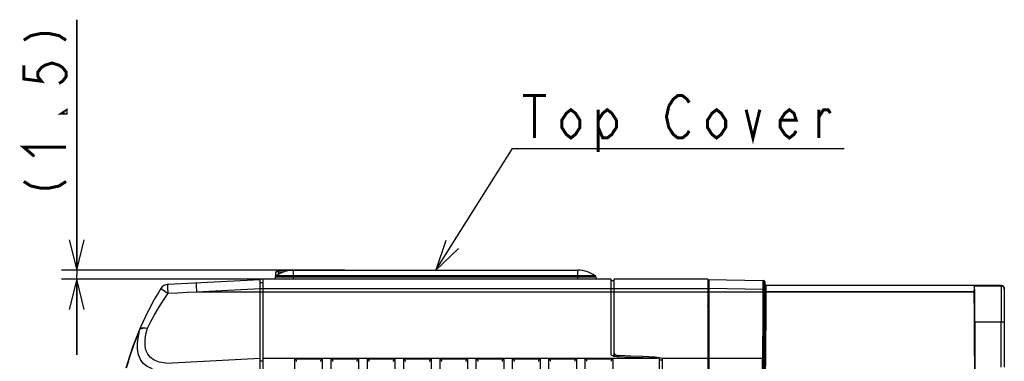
# Model space of a CAD drawing. Extents: x 29 to 410, y 33 to 287.
# Tile 18 of 32: x 133 to 198, y 238 to 260. Entities that reach past the tile are written whole.
import ezdxf

# ---------------------------------------------------------------- set-up
doc = ezdxf.new("R2010")
doc.units = 0
doc.header["$LTSCALE"] = 23.1
doc.layers.get('0').update_dxf_attribs({"linetype": 'CONTINUOUS'})
doc.layers.add('ALL_DIM', color=7, linetype='CONTINUOUS')
doc.layers.add('ALL_NOTE', color=7, linetype='CONTINUOUS')
doc.dimstyles.get("Standard").update_dxf_attribs({"dimtxt": 2.5, "dimasz": 2.5, "dimexe": 1.25, "dimexo": 0.625, "dimtad": 1, "dimcen": 2.5, "dimazin": 3, "dimtfac": 1, "dimtmove": 0, "dimatfit": 3})

# ---------------------------------------------------------------- blocks, each defined once
blk = doc.blocks.new('_OPEN')
at = {"color": 0, "linetype": 'BYBLOCK'}
for p, q in [((0, 0), (-1, 0.25)), ((-1, -0.25), (0, 0)), ((-1, 0), (0, 0))]:
    blk.add_line(p, q, dxfattribs=at)
blk = doc.blocks.new('*D16')
at = {"layer": 'ALL_DIM', "color": 2, "linetype": 'CONTINUOUS'}
for p, q in [((137.119, 243.937), (137.119, 260.489)), ((137.119, 260.489), (137.119, 243.637)), ((154.847, 243.937), (136.119, 243.937)), ((137.119, 238.337), (137.119, 243.637)), ((150.452, 243.337), (136.119, 243.337)), ((137.119, 243.337), (137.119, 238.337))]:
    blk.add_line(p, q, dxfattribs=at)
at = {"layer": 'ALL_DIM', "color": 2, "linetype": 'CONTINUOUS', "xscale": 2, "yscale": 2, "zscale": 2}
for p, rotation in [((137.119, 243.937), 270), ((137.119, 243.337), 90)]:
    blk.add_blockref('_OPEN', p, dxfattribs=dict(at, rotation=rotation))

msp = doc.modelspace()

# ---------------------------------------------------------------- linework, layer by layer
at = {"color": 7, "linetype": 'CONTINUOUS'}
for p, q in [((150.26, 243.741), (150.252, 243.337)), ((171.399, 243.576), (150.306, 243.576)), ((150.459, 243.837), (150.457, 243.672)), ((150.459, 243.937), (150.459, 243.837)), ((150.459, 243.937), (170.252, 243.937)), ((150.459, 243.837), (150.828, 243.837)), ((151.452, 243.337), (151.452, 243.937)), ((170.252, 243.337), (170.252, 243.937)), ((143.163, 243.008), (149.252, 243.327)), ((149.252, 211.137), (149.252, 243.327)), ((149.252, 243.137), (149.452, 243.137)), ((149.452, 167.337), (149.452, 243.337)), ((172.452, 243.337), (149.452, 243.337)), ((171.45, 243.48), (150.255, 243.48)), ((171.45, 243.48), (171.452, 243.337)), ((172.452, 238.383), (172.452, 243.337)), ((172.652, 243.238), (172.452, 243.242)), ((172.652, 238.278), (172.652, 243.337)), ((178.852, 243.337), (172.652, 243.337)), ((178.852, 243.337), (178.852, 225.148)), ((178.854, 243.33), (182.534, 243.266)), ((178.932, 225.174), (178.932, 243.329)), ((182.593, 243.186), (182.612, 243.186)), ((182.612, 243.017), (182.602, 243.007)), ((182.612, 243.186), (182.612, 243.016)), ((182.692, 242.937), (182.682, 242.927)), ((196.449, 242.93), (182.682, 242.927)), ((198.252, 242.937), (182.692, 242.937)), ((196.449, 242.93), (196.484, 242.895)), ((198.252, 242.895), (196.484, 242.895)), ((198.252, 242.937), (198.252, 242.895)), ((198.252, 242.937), (198.258, 242.937)), ((198.252, 242.895), (198.252, 240.495)), ((145.037, 242.507), (149.252, 242.727)), ((145.037, 242.507), (178.852, 242.507)), ((149.252, 242.737), (178.852, 242.737)), ((182.509, 242.666), (178.932, 242.729)), ((178.932, 242.507), (182.589, 242.507)), ((182.509, 242.507), (182.509, 242.666)), ((182.509, 242.666), (182.589, 242.666)), ((182.589, 242.507), (182.589, 242.666)), ((182.598, 242.633), (182.598, 242.527)), ((182.598, 242.527), (196.452, 242.53)), ((182.598, 242.507), (196.452, 242.507)), ((196.453, 241.769), (196.452, 242.618)), ((198.452, 242.735), (198.452, 237.532)), ((178.932, 241.659), (178.854, 241.659)), ((178.902, 241.547), (178.871, 241.542)), ((178.892, 241.515), (178.871, 241.542)), ((178.932, 241.457), (178.852, 241.459)), ((178.921, 241.492), (178.892, 241.515)), ((178.932, 241.486), (178.921, 241.492)), ((196.505, 240.495), (196.505, 235.754)), ((198.252, 240.495), (196.505, 240.495)), ((198.252, 237.532), (198.252, 240.495)), ((198.452, 240.495), (198.252, 240.495)), ((141.3, 240.036), (141.282, 240.044)), ((172.983, 238.209), (172.983, 238.305)), ((143.002, 237.801), (149.252, 238.127)), ((149.452, 237.939), (149.252, 237.928)), ((149.452, 238.137), (175.371, 238.137)), ((151.542, 165.61), (151.542, 238.056)), ((153.362, 238.056), (151.542, 238.056)), ((153.362, 163.597), (153.362, 238.056)), ((153.942, 163.21), (153.942, 238.056)), ((155.762, 238.056), (153.942, 238.056)), ((155.762, 238.056), (155.762, 161.197)), ((156.342, 160.81), (156.342, 238.056)), ((158.162, 238.056), (156.342, 238.056)), ((158.162, 238.056), (158.162, 210.755)), ((158.742, 210.755), (158.742, 238.056)), ((160.562, 238.056), (158.742, 238.056)), ((160.562, 238.056), (160.562, 210.755)), ((161.142, 210.755), (161.142, 238.056)), ((162.962, 238.056), (161.142, 238.056)), ((162.962, 238.056), (162.962, 210.755)), ((163.542, 210.755), (163.542, 238.056)), ((165.362, 238.056), (163.542, 238.056)), ((165.362, 238.056), (165.362, 210.755)), ((165.942, 210.755), (165.942, 238.056)), ((167.762, 238.056), (165.942, 238.056)), ((167.762, 238.056), (167.762, 210.755)), ((168.342, 210.755), (168.342, 238.056)), ((170.162, 238.056), (168.342, 238.056)), ((170.162, 238.056), (170.162, 144.635)), ((170.742, 144.635), (170.742, 238.056)), ((172.562, 238.056), (170.742, 238.056)), ((172.562, 238.056), (172.562, 144.635)), ((172.729, 238.229), (172.635, 238.247)), ((173.749, 238.181), (172.948, 238.209)), ((175.357, 238.137), (175.357, 238.197)), ((175.357, 238.197), (175.501, 238.188)), ((175.371, 238.137), (175.487, 238.135)), ((175.501, 238.188), (175.632, 238.173)), ((175.652, 218.021), (175.652, 238.101)), ((175.776, 237.985), (175.652, 237.987)), ((175.81, 238.137), (178.852, 238.137)), ((175.852, 218.217), (175.852, 238.1)), ((178.932, 238.137), (182.474, 238.137))]:
    msp.add_line(p, q, dxfattribs=at)
for points in [[(150.459, 243.837), (150.398, 243.833), (150.343, 243.82), (150.298, 243.799), (150.27, 243.771), (150.26, 243.741)], [(143.163, 242.419), (143.157, 242.55), (143.153, 242.675), (143.151, 242.786), (143.151, 242.879), (143.153, 242.949), (143.157, 242.993), (143.163, 243.008)], [(145.037, 243.106), (145.03, 243.085), (145.026, 243.025), (145.025, 242.93), (145.026, 242.806), (145.03, 242.661), (145.037, 242.507)], [(182.509, 242.666), (182.509, 242.755), (182.509, 242.851), (182.51, 242.951), (182.511, 243.047), (182.511, 243.132), (182.512, 243.196), (182.513, 243.238), (182.514, 243.26), (182.515, 243.266)], [(182.515, 243.266), (182.545, 243.26), (182.57, 243.242), (182.587, 243.217), (182.593, 243.186)], [(182.589, 242.666), (182.589, 242.743), (182.589, 242.826), (182.589, 242.913), (182.59, 242.997), (182.59, 243.07), (182.591, 243.125), (182.592, 243.161), (182.593, 243.181), (182.593, 243.186)], [(182.602, 243.007), (182.601, 242.994), (182.6, 242.958), (182.599, 242.9), (182.599, 242.824), (182.598, 242.734), (182.598, 242.633)], [(182.602, 243.007), (182.608, 242.976), (182.625, 242.95), (182.651, 242.933), (182.682, 242.927)], [(182.682, 242.927), (182.681, 242.916), (182.68, 242.886), (182.679, 242.838), (182.679, 242.775), (182.678, 242.699), (182.678, 242.615), (182.678, 242.527)], [(196.449, 242.93), (196.45, 242.919), (196.451, 242.889), (196.451, 242.841), (196.452, 242.778), (196.452, 242.702), (196.452, 242.618)], [(196.505, 240.495), (196.505, 240.868), (196.504, 241.232), (196.503, 241.579), (196.501, 241.899), (196.499, 242.184), (196.496, 242.429), (196.493, 242.627), (196.49, 242.772), (196.487, 242.862), (196.484, 242.895)], [(198.452, 242.695), (198.446, 242.747), (198.426, 242.795), (198.394, 242.837), (198.352, 242.868), (198.304, 242.888), (198.252, 242.895)], [(198.258, 242.937), (198.306, 242.93), (198.347, 242.913), (198.381, 242.89), (198.408, 242.863), (198.428, 242.832), (198.442, 242.8), (198.45, 242.768), (198.452, 242.735)], [(141.801, 240.106), (142.019, 240.541), (142.268, 241), (142.547, 241.477), (142.848, 241.955), (143.163, 242.419)], [(142.686, 242.726), (142.701, 242.714), (142.747, 242.683), (142.822, 242.635), (142.921, 242.572), (143.037, 242.498), (143.163, 242.419)], [(143.163, 242.419), (143.791, 242.449), (144.416, 242.478), (145.037, 242.507)], [(182.477, 238.193), (182.481, 238.292), (182.485, 238.449), (182.489, 238.676), (182.493, 238.981), (182.497, 239.365), (182.501, 239.815), (182.503, 240.306), (182.506, 240.807), (182.507, 241.292), (182.508, 241.746), (182.509, 242.154), (182.509, 242.507)], [(182.554, 238.058), (182.557, 238.114), (182.561, 238.216), (182.565, 238.376), (182.569, 238.606), (182.573, 238.917), (182.577, 239.308), (182.581, 239.767), (182.583, 240.266), (182.586, 240.776), (182.587, 241.27), (182.588, 241.732), (182.589, 242.148), (182.589, 242.507)], [(182.598, 242.527), (182.598, 242.148), (182.597, 241.742), (182.597, 241.289), (182.595, 240.792), (182.594, 240.255), (182.591, 239.69), (182.588, 239.123), (182.584, 238.596), (182.579, 238.142)], [(182.678, 242.527), (182.678, 242.143), (182.677, 241.731), (182.677, 241.272), (182.675, 240.767), (182.674, 240.222), (182.671, 239.649), (182.668, 239.074), (182.664, 238.54), (182.659, 238.079), (182.654, 237.711), (182.65, 237.434), (182.646, 237.232), (182.642, 237.093), (182.638, 237.001), (182.635, 236.945)], [(178.871, 241.542), (178.859, 241.57), (178.854, 241.597)], [(178.932, 241.573), (178.927, 241.582), (178.91, 241.59), (178.884, 241.595), (178.854, 241.597)], [(178.932, 241.537), (178.928, 241.541), (178.902, 241.547)], [(196.453, 241.769), (196.454, 241.044), (196.456, 240.346), (196.459, 239.683), (196.463, 239.072), (196.467, 238.519), (196.472, 238.036), (196.477, 237.63), (196.483, 237.311), (196.489, 237.081), (196.496, 236.945)], [(196.484, 242.037), (196.482, 242.016), (196.48, 241.953), (196.479, 241.852), (196.477, 241.715), (196.476, 241.548), (196.475, 241.358), (196.474, 241.152), (196.474, 240.937)], [(196.493, 240.937), (196.493, 241.152), (196.493, 241.358), (196.492, 241.548), (196.491, 241.715), (196.489, 241.852), (196.488, 241.953), (196.486, 242.016), (196.484, 242.037)], [(196.474, 240.937), (196.474, 240.723), (196.475, 240.516), (196.476, 240.326), (196.477, 240.159), (196.479, 240.023), (196.48, 239.921), (196.482, 239.858), (196.484, 239.837)], [(196.484, 239.837), (196.486, 239.858), (196.488, 239.921), (196.489, 240.023), (196.491, 240.159), (196.492, 240.326), (196.493, 240.516), (196.493, 240.723), (196.493, 240.937)], [(142.133, 237.429), (141.782, 237.578), (141.517, 237.785), (141.328, 238.045), (141.205, 238.355), (141.143, 238.721), (141.142, 239.133), (141.197, 239.577), (141.3, 240.036)], [(141.282, 240.044), (141.329, 240.1), (141.411, 240.137), (141.523, 240.15), (141.656, 240.14), (141.801, 240.106)], [(141.3, 240.036), (141.384, 240.086), (141.502, 240.116), (141.645, 240.123), (141.801, 240.106)], [(143.002, 237.801), (142.574, 237.869), (142.241, 237.994), (141.991, 238.17), (141.813, 238.392), (141.698, 238.658), (141.642, 238.973), (141.644, 239.328), (141.7, 239.71), (141.801, 240.106)], [(172.635, 238.247), (172.559, 238.272), (172.501, 238.303), (172.465, 238.34), (172.452, 238.383)], [(172.652, 238.448), (172.669, 238.403), (172.715, 238.365), (172.787, 238.335), (172.879, 238.315), (172.983, 238.305)], [(172.668, 238.241), (172.664, 238.245), (172.652, 238.278)], [(175.357, 238.197), (174.556, 238.229), (173.764, 238.265), (172.983, 238.305)], [(151.662, 237.914), (151.657, 237.941), (151.645, 237.969), (151.627, 237.997), (151.603, 238.022), (151.575, 238.042), (151.542, 238.056)], [(153.362, 238.056), (153.33, 238.042), (153.302, 238.022), (153.278, 237.997), (153.26, 237.969), (153.248, 237.941), (153.243, 237.914)], [(154.062, 237.914), (154.057, 237.941), (154.045, 237.969), (154.027, 237.997), (154.003, 238.022), (153.975, 238.042), (153.942, 238.056)], [(155.762, 238.056), (155.73, 238.042), (155.702, 238.022), (155.678, 237.997), (155.66, 237.969), (155.648, 237.941), (155.643, 237.914)], [(156.462, 237.914), (156.457, 237.941), (156.445, 237.969), (156.427, 237.997), (156.403, 238.022), (156.375, 238.042), (156.342, 238.056)], [(158.162, 238.056), (158.13, 238.042), (158.102, 238.022), (158.078, 237.997), (158.06, 237.969), (158.048, 237.941), (158.043, 237.914)], [(158.862, 237.914), (158.857, 237.941), (158.845, 237.969), (158.827, 237.997), (158.803, 238.022), (158.775, 238.042), (158.742, 238.056)], [(160.562, 238.056), (160.53, 238.042), (160.502, 238.022), (160.478, 237.997), (160.46, 237.969), (160.448, 237.941), (160.443, 237.914)], [(161.262, 237.914), (161.257, 237.941), (161.245, 237.969), (161.227, 237.997), (161.203, 238.022), (161.175, 238.042), (161.142, 238.056)], [(162.962, 238.056), (162.93, 238.042), (162.902, 238.022), (162.878, 237.997), (162.86, 237.969), (162.848, 237.941), (162.843, 237.914)], [(163.662, 237.914), (163.657, 237.941), (163.645, 237.969), (163.627, 237.997), (163.603, 238.022), (163.575, 238.042), (163.542, 238.056)], [(165.362, 238.056), (165.33, 238.042), (165.302, 238.022), (165.278, 237.997), (165.26, 237.969), (165.248, 237.941), (165.243, 237.914)], [(166.062, 237.914), (166.057, 237.941), (166.045, 237.969), (166.027, 237.997), (166.003, 238.022), (165.975, 238.042), (165.942, 238.056)], [(167.762, 238.056), (167.73, 238.042), (167.702, 238.022), (167.678, 237.997), (167.66, 237.969), (167.648, 237.941), (167.643, 237.914)], [(168.462, 237.914), (168.457, 237.941), (168.445, 237.969), (168.427, 237.997), (168.403, 238.022), (168.375, 238.042), (168.342, 238.056)], [(170.162, 238.056), (170.13, 238.042), (170.102, 238.022), (170.078, 237.997), (170.06, 237.969), (170.048, 237.941), (170.043, 237.914)], [(170.862, 237.914), (170.857, 237.941), (170.845, 237.969), (170.827, 237.997), (170.803, 238.022), (170.775, 238.042), (170.742, 238.056)], [(172.562, 238.056), (172.53, 238.042), (172.502, 238.022), (172.478, 237.997), (172.46, 237.969), (172.448, 237.941), (172.443, 237.914)], [(172.948, 238.209), (172.835, 238.216), (172.729, 238.229)], [(175.371, 238.137), (174.556, 238.157), (173.749, 238.181)], [(175.652, 238.101), (175.645, 238.112), (175.622, 238.121), (175.586, 238.128), (175.54, 238.132), (175.487, 238.135)], [(175.632, 238.173), (175.737, 238.155), (175.81, 238.137)], [(175.776, 237.985), (175.725, 237.993), (175.664, 238), (175.657, 238.001)], [(175.852, 237.943), (175.844, 237.96), (175.818, 237.974), (175.776, 237.985)], [(175.81, 238.137), (175.842, 238.122), (175.852, 238.1)], [(182.456, 235.647), (182.456, 235.902), (182.456, 236.067), (182.457, 236.249), (182.457, 236.448), (182.458, 236.661), (182.459, 236.887), (182.46, 237.12), (182.461, 237.349), (182.463, 237.555), (182.465, 237.723), (182.467, 237.855), (182.468, 237.955), (182.47, 238.028), (182.472, 238.08), (182.473, 238.115), (182.477, 238.193)], [(182.474, 238.137), (182.505, 238.131), (182.531, 238.114), (182.548, 238.088), (182.554, 238.058)], [(182.539, 236.849), (182.54, 237.074), (182.541, 237.296), (182.543, 237.495), (182.545, 237.658), (182.547, 237.785), (182.548, 237.881), (182.55, 237.952), (182.552, 238.003), (182.553, 238.037), (182.554, 238.058)], [(182.579, 238.142), (182.574, 237.779), (182.57, 237.506), (182.566, 237.308), (182.562, 237.17), (182.558, 237.079), (182.555, 237.025)]]:
    msp.add_lwpolyline(points, dxfattribs=at)
for centre, radius, start, end in [((150.375, 243.478), 0.12, 124.97041, 179), ((150.459, 243.737), 0.2, 90, 179), ((151.452, 241.937), 2, 90, 124.97041), ((170.252, 241.937), 2, 55.02959, 90), ((171.33, 243.478), 0.12, 1, 55.02959), ((143.195, 242.408), 0.6, 93, 148.0321), ((182.532, 243.186), 0.08, 0, 89), ((182.692, 243.016), 0.08, 179.49127, 269.9978), ((159.652, 232.137), 20, 148.0321, 164.51809), ((159.652, 232.137), 19.98, 156.71419, 164.5005)]:
    msp.add_arc(centre, radius, start, end, dxfattribs=at)
at = {"layer": 'ALL_DIM', "color": 2, "linetype": 'CONTINUOUS', "const_width": 0.2}
for points in [[(133.619, 259.135), (134.086, 259.436), (134.786, 259.586), (135.252, 259.586), (135.952, 259.436), (136.419, 259.135)], [(133.619, 257.479), (133.619, 256.576), (134.786, 256.426), (134.552, 256.727), (134.552, 257.028), (134.786, 257.329), (135.019, 257.479), (135.486, 257.63), (135.952, 257.479), (136.186, 257.329), (136.419, 257.028), (136.419, 256.727), (136.186, 256.426), (135.952, 256.275)], [(136.419, 254.469), (136.419, 254.319), (136.186, 254.319), (136.419, 254.469)], [(134.319, 251.459), (133.619, 252.061), (136.419, 252.061)], [(133.619, 249.804), (134.086, 249.503), (134.786, 249.352), (135.252, 249.352), (135.952, 249.503), (136.419, 249.804)]]:
    msp.add_lwpolyline(points, dxfattribs=at)
at = {"layer": 'ALL_NOTE', "color": 2, "linetype": 'CONTINUOUS'}
for p, q in [((160.874, 243.937), (165.932, 251.976)), ((165.932, 251.976), (166.182, 251.976)), ((166.182, 251.976), (187.854, 251.976))]:
    msp.add_line(p, q, dxfattribs=at)
at = {"layer": 'ALL_NOTE', "color": 2, "linetype": 'CONTINUOUS', "const_width": 0.2}
for points in [[(166.634, 255.476), (168.139, 255.476)], [(167.386, 255.476), (167.386, 252.676)], [(176.266, 254.776), (176.567, 255.242), (176.868, 255.476), (177.169, 255.476), (177.47, 255.242), (177.62, 255.009)], [(170.396, 253.376), (170.095, 252.909), (169.794, 252.676), (169.493, 252.909), (169.192, 253.376), (169.192, 253.843), (169.493, 254.309), (169.794, 254.543), (170.095, 254.309), (170.396, 253.843), (170.396, 253.376)], [(171.6, 253.843), (171.901, 254.309), (172.202, 254.543), (172.503, 254.309), (172.804, 253.843), (172.804, 253.376), (172.503, 252.909), (172.202, 252.676), (171.901, 252.676), (171.6, 253.376)], [(171.6, 254.543), (171.6, 251.743)], [(177.62, 253.142), (177.47, 252.909), (177.169, 252.676), (176.868, 252.676), (176.567, 252.909), (176.416, 253.142), (176.266, 253.376), (176.115, 254.076), (176.266, 254.776)], [(180.028, 253.376), (179.727, 252.909), (179.426, 252.676), (179.125, 252.909), (178.824, 253.376), (178.824, 253.843), (179.125, 254.309), (179.426, 254.543), (179.727, 254.309), (180.028, 253.843), (180.028, 253.376)], [(181.383, 254.543), (181.834, 252.676), (182.286, 254.543)], [(184.694, 253.142), (184.543, 252.909), (184.242, 252.676), (183.941, 252.909), (183.64, 253.376), (183.64, 253.843), (183.941, 254.309), (184.242, 254.543), (184.543, 254.309), (184.694, 253.843), (183.64, 253.843)], [(186.199, 254.076), (186.5, 254.543), (186.801, 254.543), (186.951, 254.309)], [(186.199, 252.676), (186.199, 254.543)]]:
    msp.add_lwpolyline(points, dxfattribs=at)
at = {"layer": 'ALL_NOTE', "color": 2, "linetype": 'CONTINUOUS'}
msp.add_lwpolyline([(161.516, 245.896), (160.874, 243.937), (162.362, 245.364)], dxfattribs=at)

# ---------------------------------------------------------------- dimensions: what is measured, and where the dimension line sits
at = {"layer": 'ALL_DIM', "color": 2, "linetype": 'CONTINUOUS'}
dim = msp.add_linear_dim(base=(137.119, 243.937), p1=(150.452, 243.337), p2=(154.847, 243.937), angle=90, dimstyle='Standard', dxfattribs=at)
dim.commit()
dim.dimension.update_dxf_attribs({"geometry": '*D16', "text_midpoint": (136.419, 248.449), "dimtype": 128})

doc.saveas('drawing.dxf')
